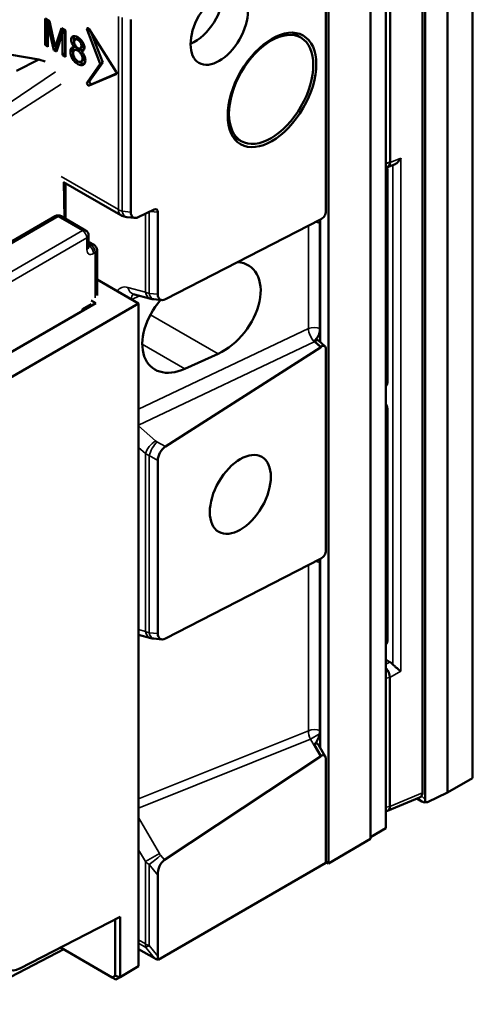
# Model space of a CAD drawing. Header units: millimetres. Extents: x 0 to 5104, y -184 to 1188.
# Tile 145 of 221: x 1529 to 1555, y 269 to 324. Entities that reach past the tile are written whole.
import ezdxf

# ---------------------------------------------------------------- set-up
doc = ezdxf.new("R2010")
doc.units = ezdxf.units.MM
doc.header["$LTSCALE"] = 2
doc.layers.add('Sichtbar (ISO)', color=7, linetype='Continuous', lineweight=50)
doc.layers.add('Sichtbar schmal (ISO)', color=7, linetype='Continuous', lineweight=35)

msp = doc.modelspace()

# ---------------------------------------------------------------- linework, layer by layer
at = {"layer": 'Sichtbar (ISO)'}
for p, q in [((1549.724, 278.492), (1549.724, 548.425)), ((1548.875, 547.391), (1548.875, 277.893)), ((1546.518, 546.03), (1546.518, 276.532)), ((1554.556, 416.221), (1554.556, 281.281)), ((1553.163, 415.419), (1553.163, 280.48)), ((1553.165, 415.418), (1553.165, 280.479)), ((1551.772, 414.302), (1551.772, 280.477)), ((1551.913, 414.62), (1551.913, 280.09)), ((1546.377, 389.133), (1546.377, 312.924)), ((1549.964, 325.697), (1549.964, 315.649)), ((1530.681, 323.672), (1530.681, 322.203)), ((1530.934, 323.526), (1530.681, 323.672)), ((1530.822, 323.591), (1530.822, 322.284)), ((1530.96, 323.407), (1530.842, 323.339)), ((1530.842, 323.339), (1531.173, 321.918)), ((1530.842, 322.109), (1530.842, 323.339)), ((1531.246, 322.088), (1530.934, 323.526)), ((1531.592, 323.146), (1531.246, 322.088)), ((1531.689, 323.09), (1531.387, 322.17)), ((1531.819, 323.015), (1531.592, 323.146)), ((1535.472, 323.621), (1535.472, 312.877)), ((1531.325, 321.831), (1531.657, 322.869)), ((1531.798, 322.951), (1531.657, 322.869)), ((1531.657, 322.869), (1531.657, 321.639)), ((1531.798, 322.951), (1531.798, 321.721)), ((1531.819, 321.546), (1531.819, 323.015)), ((1532.362, 322.517), (1532.504, 322.599)), ((1532.519, 322.495), (1532.624, 322.556)), ((1533.033, 323.045), (1533.767, 321.154)), ((1534.649, 320.708), (1533.144, 323.087)), ((1533.262, 322.901), (1533.908, 321.235)), ((1544.493, 322.892), (1544.98, 322.612)), ((1530.822, 322.284), (1530.681, 322.203)), ((1530.681, 322.203), (1530.842, 322.109)), ((1530.822, 322.284), (1530.842, 322.273)), ((1531.315, 322), (1531.173, 321.918)), ((1531.387, 322.17), (1531.246, 322.088)), ((1531.289, 322.113), (1531.315, 322)), ((1531.315, 322), (1531.369, 321.969)), ((1532.327, 321.914), (1532.468, 321.996)), ((1532.339, 322.068), (1532.419, 322.114)), ((1532.663, 322.018), (1532.805, 322.1)), ((1527.914, 321.804), (1530.343, 321.398)), ((1531.173, 321.918), (1531.325, 321.831)), ((1531.798, 321.721), (1531.657, 321.639)), ((1531.657, 321.639), (1531.819, 321.546)), ((1531.798, 321.721), (1531.819, 321.709)), ((1532.519, 321.885), (1532.66, 321.967)), ((1532.833, 321.946), (1532.692, 321.865)), ((1529.091, 320.756), (1530.343, 321.398)), ((1530.343, 321.398), (1530.691, 321.279)), ((1532.696, 321.273), (1532.837, 321.354)), ((1533.033, 320.109), (1533.767, 321.154)), ((1533.174, 320.191), (1533.908, 321.235)), ((1533.908, 321.235), (1533.767, 321.154)), ((1534.649, 320.581), (1533.144, 319.939)), ((1534.672, 320.612), (1533.286, 320.021)), ((1541.16, 317.119), (1541.646, 316.838)), ((1549.964, 315.649), (1549.724, 315.615)), ((1549.823, 315.392), (1550.208, 315.539)), ((1549.743, 303.586), (1549.743, 315.263)), ((1534.92, 312.709), (1531.721, 314.556)), ((1531.767, 312.541), (1531.738, 314.546)), ((1535.888, 312.593), (1536.772, 313.015)), ((1536.98, 312.873), (1536.98, 308.292)), ((1531.249, 312.647), (1526.723, 310.035)), ((1532.949, 311.858), (1531.582, 312.647)), ((1535.69, 312.552), (1535.248, 312.602)), ((1546.067, 312.471), (1537.411, 308.016)), ((1546.042, 306.383), (1546.042, 312.261)), ((1546.047, 312.461), (1546.047, 305.629)), ((1533.116, 311.57), (1533.116, 310.916)), ((1533.42, 311.042), (1533.116, 311.218)), ((1533.587, 310.753), (1533.587, 308.223)), ((1533.587, 309.119), (1535.912, 307.777)), ((1535.612, 308.305), (1536.59, 308.043)), ((1533.513, 307.801), (1527.338, 304.236)), ((1535.912, 307.777), (1528.369, 303.422)), ((1533.254, 307.951), (1533.513, 307.801)), ((1535.912, 307.777), (1535.912, 270.789)), ((1537.201, 307.967), (1536.763, 308.012)), ((1532.782, 307.487), (1532.782, 307.379)), ((1545.959, 305.707), (1546.324, 305.383)), ((1546.067, 305.33), (1537.411, 299.79)), ((1540.349, 304.97), (1538.497, 304.134)), ((1546.377, 305.236), (1546.377, 293.988)), ((1549.743, 289.161), (1549.743, 301.926)), ((1536.98, 299.017), (1536.98, 289.357)), ((1537.411, 289.08), (1546.067, 293.535)), ((1546.047, 293.525), (1546.047, 282.998)), ((1546.042, 283.945), (1546.042, 293.325)), ((1535.912, 289.288), (1536.59, 289.107)), ((1537.201, 289.031), (1536.763, 289.076)), ((1549.952, 287.77), (1549.724, 287.902)), ((1549.955, 286.909), (1549.955, 279.712)), ((1545.957, 283.154), (1546.334, 282.501)), ((1546.067, 282.498), (1537.355, 276.723)), ((1546.377, 282.304), (1546.377, 276.559)), ((1554.556, 281.281), (1553.165, 280.479)), ((1553.163, 280.48), (1552.06, 279.955)), ((1553.165, 280.479), (1553.163, 280.48)), ((1551.611, 280.211), (1549.824, 279.459)), ((1551.46, 280.147), (1551.735, 279.989)), ((1551.852, 279.929), (1552.06, 279.955)), ((1551.921, 279.969), (1552.06, 279.955)), ((1549.727, 279.447), (1549.724, 279.447)), ((1548.875, 278.002), (1549.724, 278.492)), ((1546.518, 276.532), (1548.875, 277.893)), ((1536.993, 271.141), (1546.377, 276.559)), ((1546.518, 276.532), (1546.377, 276.614)), ((1536.98, 275.883), (1536.98, 271.345)), ((1534.875, 273.557), (1529.263, 270.657)), ((1534.592, 270.258), (1534.592, 273.411)), ((1534.875, 273.557), (1534.875, 270.191)), ((1525.817, 268.668), (1531.723, 271.738)), ((1531.575, 271.824), (1531.575, 271.852)), ((1531.575, 271.824), (1534.439, 270.17)), ((1536.798, 271.239), (1535.912, 271.751)), ((1534.875, 270.191), (1535.912, 270.789)), ((1534.592, 270.258), (1534.439, 270.17)), ((1534.439, 270.17), (1534.639, 270.055)), ((1534.592, 270.258), (1534.875, 270.191)), ((1534.875, 270.191), (1534.639, 270.055))]:
    msp.add_line(p, q, dxfattribs=at)
for centre, start, end in [((1531.415, 312.359), 60, 120), ((1532.782, 311.57), 0, 60), ((1533.254, 310.753), 0, 60)]:
    msp.add_arc(centre, 0.333, start, end, dxfattribs=at)
for centre, major_axis in [((1540.414, 323.168), (-1.133, -1.963)), ((1543.36, 319.698), (-1.75, -3.031)), ((1543.313, 319.725), (1.667, 2.887)), ((1541.592, 297.121), (-1.207, -2.09))]:
    msp.add_ellipse(centre, major_axis=major_axis, ratio=0.57735, dxfattribs=at)
for centre, major_axis, ratio, start_param, end_param in [((1538.789, 324.106), (-1.368, -1.82), 0.642704, 0.875816, 2.537212), ((1533.096, 323.051), (-0.0517, 0.0896), 0.57735, 4.782202, 7.592182), ((1542.097, 320.427), (-2.112, -2.81), 0.642704, 2.909689, 2.930914), ((1534.601, 320.672), (0.0517, -0.0896), 0.57735, 6.213372, 7.923795), ((1533.096, 320.031), (0.0517, -0.0896), 0.57735, 3.403392, 6.213372), ((1533.238, 320.112), (0.0517, -0.0896), 0.57735, 3.403392, 6.213372), ((1550.076, 315.263), (-0.333, 0), 0.57735, 6.283132, 6.283185), ((1535.254, 313.286), (-0.333, -0.577), 0.57735, 0, 0.000045), ((1535.96, 313.193), (-0.357, -0.612), 0.543041, 5.533146, 6.95564), ((1536.736, 312.715), (0.178, 0.306), 0.543041, 5.533146, 6.95564), ((1546.141, 312.788), (-0.161, -0.299), 0.576654, 0.596227, 2.321483), ((1546.047, 312.009), (-0.257, -0.478), 0.576654, 3.73782, 3.83992), ((1540.349, 307.419), (-1.81, -2.408), 0.642704, 0.863339, 3.529744), ((1535.784, 308.949), (-0.172, -0.644), 0.707247, 6.282885, 6.283185), ((1537.468, 308.61), (-0.357, -0.614), 0.541834, 5.532274, 6.985549), ((1538.497, 306.584), (-1.81, -2.408), 0.642704, 4.615747, 7.146525), ((1546.047, 305.769), (0.257, 0.478), 0.576647, 3.944476, 4.046575), ((1546.141, 305.1), (0.161, 0.299), 0.576647, 5.462912, 7.188168), ((1550.076, 303.586), (-0.333, 0), 0.57735, 0, 0.0001), ((1550.076, 301.926), (-0.333, 0), 0.57735, 6.283085, 6.283185), ((1537.468, 299.263), (0.335, 0.576), 0.615278, 0.87467, 2.327792), ((1546.141, 293.852), (-0.161, -0.299), 0.576647, 0.596064, 2.32132), ((1546.047, 293.073), (-0.257, -0.478), 0.576647, 3.737656, 3.839756), ((1537.468, 289.674), (-0.357, -0.614), 0.541751, 5.532212, 6.985334), ((1550.076, 289.161), (-0.333, 0), 0.57735, 0, 0.0001), ((1549.948, 287.335), (0.267, -0.462), 0.582193, 1.909625, 2.351202), ((1545.67, 283.755), (0.173, 0.647), 0.517638, 3.773711, 4.850021), ((1545.764, 282.821), (-0.108, -0.404), 0.517638, 2.663934, 3.773711), ((1546.047, 283.102), (0.173, 0.647), 0.517638, 3.671611, 3.773711), ((1546.141, 282.168), (0.108, 0.404), 0.517638, 5.190047, 6.915303), ((1551.221, 280.625), (-0.512, 0.3), 0.683288, 3.056838, 3.522649), ((1552.435, 280.174), (-0.957, 0.148), 0.412024, 0.81581, 0.980375), ((1552.637, 279.965), (-0.824, -0.094), 0.199802, 5.742187, 5.950694), ((1552.492, 280.116), (0.056, 0.727), 0.791631, 1.667403, 1.834922), ((1537.468, 276.027), (-0.149, -0.758), 0.613014, 3.685928, 5.022062), ((1529.312, 271.773), (-0.667, -1.155), 0.57735, 5.497787, 7.016224), ((1537.712, 271.557), (-1.338, 0.251), 0.448516, 0.905814, 1.089033), ((1537.712, 271.557), (-0.215, -1.148), 0.609514, 5.010934, 5.194153)]:
    msp.add_ellipse(centre, major_axis=major_axis, ratio=ratio, start_param=start_param, end_param=end_param, dxfattribs=at)
for points, knots in [([(1532.692, 321.865), (1532.758, 321.855), (1532.848, 321.877), (1532.895, 322.05), (1532.834, 322.351), (1532.532, 322.681), (1532.21, 322.745), (1532.125, 322.517), (1532.177, 322.262), (1532.27, 322.135), (1532.339, 322.068)], [0, 0, 0, 0, 0.10478, 0.194183, 0.287106, 0.493023, 0.67732, 0.802873, 0.892277, 1, 1, 1, 1]), ([(1532.316, 322.705), (1532.296, 322.667), (1532.277, 322.579), (1532.294, 322.47), (1532.307, 322.423)], [0.7228433, 0.7228433, 0.7228433, 0.7228433, 0.8028729, 0.8658964, 0.8658964, 0.8658964, 0.8658964]), ([(1532.339, 322.068), (1532.241, 322.089), (1532.125, 322.063), (1532.071, 321.801), (1532.181, 321.415), (1532.516, 321.101), (1532.844, 321.037), (1532.959, 321.29), (1532.895, 321.614), (1532.783, 321.774), (1532.692, 321.865)], [0, 0, 0, 0, 0.121047, 0.204705, 0.347708, 0.504367, 0.655359, 0.798593, 0.882824, 1, 1, 1, 1]), ([(1532.264, 322.077), (1532.244, 322.036), (1532.227, 321.937), (1532.242, 321.82), (1532.255, 321.767)], [0.1324666, 0.1324666, 0.1324666, 0.1324666, 0.2047048, 0.2615457, 0.2615457, 0.2615457, 0.2615457]), ([(1532.519, 322.495), (1532.495, 322.51), (1532.435, 322.537), (1532.338, 322.525), (1532.287, 322.401), (1532.343, 322.183), (1532.457, 322.067), (1532.519, 322.034)], [0, 0, 0, 0, 0.107582, 0.282838, 0.495371, 0.724599, 1, 1, 1, 1]), ([(1532.66, 321.967), (1532.637, 321.981), (1532.572, 322.013), (1532.505, 322.016), (1532.471, 321.997), (1532.468, 321.996)], [0, 0, 0, 0, 0.0817319, 0.2443294, 0.2567674, 0.2567674, 0.2567674, 0.2567674]), ([(1532.519, 322.034), (1532.576, 322.002), (1532.684, 321.991), (1532.735, 322.142), (1532.688, 322.328), (1532.592, 322.443), (1532.537, 322.484), (1532.519, 322.495)], [0, 0, 0, 0, 0.267345, 0.504981, 0.72906, 0.91266, 1, 1, 1, 1]), ([(1532.805, 322.1), (1532.807, 322.101), (1532.836, 322.12), (1532.854, 322.159), (1532.858, 322.203)], [0.2508173, 0.2508173, 0.2508173, 0.2508173, 0.2673449, 0.4577498, 0.4577498, 0.4577498, 0.4577498]), ([(1532.519, 321.885), (1532.496, 321.9), (1532.431, 321.931), (1532.301, 321.936), (1532.226, 321.759), (1532.309, 321.464), (1532.451, 321.327), (1532.519, 321.29)], [0, 0, 0, 0, 0.081732, 0.244329, 0.499292, 0.758595, 1, 1, 1, 1]), ([(1532.519, 321.29), (1532.581, 321.256), (1532.714, 321.237), (1532.803, 321.426), (1532.721, 321.694), (1532.595, 321.833), (1532.535, 321.875), (1532.519, 321.885)], [0, 0, 0, 0, 0.231422, 0.501453, 0.767027, 0.938079, 1, 1, 1, 1]), ([(1532.748, 321.897), (1532.735, 321.91), (1532.706, 321.936), (1532.677, 321.957), (1532.66, 321.967)], [0.8856552, 0.8856552, 0.8856552, 0.8856552, 0.9380786, 1, 1, 1, 1]), ([(1532.602, 321.26), (1532.621, 321.246), (1532.719, 321.185), (1532.816, 321.155), (1532.882, 321.16)], [0.4780333, 0.4780333, 0.4780333, 0.4780333, 0.5043671, 0.6107908, 0.6107908, 0.6107908, 0.6107908]), ([(1550.208, 315.539), (1550.237, 315.551), (1550.266, 315.566), (1550.342, 315.615), (1550.393, 315.659), (1550.486, 315.762), (1550.527, 315.821), (1550.561, 315.878)], [-0.07680427, -0.07680427, -0.07680427, -0.07680427, -0.06036406, -0.06036406, -0.03018203, -0.03018203, 0, 0, 0, 0]), ([(1549.743, 315.263), (1549.743, 315.279), (1549.741, 315.3), (1549.735, 315.341), (1549.73, 315.361), (1549.725, 315.382)], [0, 0, 0, 0, 0.01377834, 0.01377834, 0.02470167, 0.02470167, 0.02470167, 0.02470167]), ([(1535.248, 312.602), (1535.156, 312.612), (1535.064, 312.638), (1534.96, 312.687), (1534.94, 312.698), (1534.92, 312.709)], [0.00000188, 0.00000188, 0.00000188, 0.00000188, 0.04225723, 0.04225723, 0.05247683, 0.05247683, 0.05247683, 0.05247683]), ([(1546.042, 312.261), (1546.042, 312.293), (1546.041, 312.326), (1546.034, 312.389), (1546.029, 312.419), (1546.021, 312.447)], [-0.12564786, -0.12564786, -0.12564786, -0.12564786, -0.10782826, -0.10782826, -0.08902563, -0.08902563, -0.08902563, -0.08902563]), ([(1533.117, 310.897), (1533.117, 310.897), (1533.117, 310.898), (1533.116, 310.903), (1533.116, 310.909), (1533.116, 310.916)], [4.4623753, 4.4623753, 4.4623753, 4.4623753, 4.5553093, 4.5553093, 4.712389, 4.712389, 4.712389, 4.712389]), ([(1545.728, 305.694), (1545.752, 305.712), (1545.776, 305.734), (1545.823, 305.782), (1545.846, 305.809), (1545.908, 305.893), (1545.943, 305.953), (1545.99, 306.063), (1546.006, 306.11), (1546.028, 306.2), (1546.034, 306.242), (1546.041, 306.317), (1546.042, 306.351), (1546.042, 306.383)], [-0.123854, -0.123854, -0.123854, -0.123854, -0.1083864, -0.1083864, -0.0921142, -0.0921142, -0.0615549, -0.0615549, -0.0386, -0.0386, -0.0174825, -0.0174825, 0, 0, 0, 0]), ([(1545.728, 305.694), (1545.739, 305.702), (1545.751, 305.71), (1545.767, 305.719), (1545.77, 305.722), (1545.787, 305.73), (1545.799, 305.735), (1545.834, 305.747), (1545.855, 305.75), (1545.896, 305.747), (1545.915, 305.74), (1545.937, 305.726), (1545.943, 305.722), (1545.948, 305.717)], [-0.06509183, -0.06509183, -0.06509183, -0.06509183, -0.05766626, -0.05766626, -0.05523559, -0.05523559, -0.04737487, -0.04737487, -0.03255721, -0.03255721, -0.01737828, -0.01737828, -0.012126, -0.012126, -0.012126, -0.012126]), ([(1549.737, 303.538), (1549.737, 303.538), (1549.737, 303.539), (1549.739, 303.543), (1549.74, 303.547), (1549.742, 303.561), (1549.743, 303.572), (1549.743, 303.586)], [0.02874223, 0.02874223, 0.02874223, 0.02874223, 0.03524987, 0.03524987, 0.04390553, 0.04390553, 0.05539192, 0.05539192, 0.05539192, 0.05539192]), ([(1549.743, 301.926), (1549.743, 301.944), (1549.741, 301.966), (1549.734, 302.008), (1549.73, 302.027), (1549.724, 302.047)], [0, 0, 0, 0, 0.01435415, 0.01435415, 0.02495711, 0.02495711, 0.02495711, 0.02495711]), ([(1546.042, 293.325), (1546.042, 293.356), (1546.041, 293.39), (1546.034, 293.453), (1546.029, 293.483), (1546.021, 293.511)], [-0.12564814, -0.12564814, -0.12564814, -0.12564814, -0.1078331, -0.1078331, -0.08897512, -0.08897512, -0.08897512, -0.08897512]), ([(1549.737, 289.113), (1549.737, 289.113), (1549.737, 289.114), (1549.739, 289.118), (1549.74, 289.122), (1549.742, 289.136), (1549.743, 289.147), (1549.743, 289.161)], [0.02874223, 0.02874223, 0.02874223, 0.02874223, 0.03524987, 0.03524987, 0.04390553, 0.04390553, 0.05539192, 0.05539192, 0.05539192, 0.05539192]), ([(1550.561, 287.253), (1550.53, 287.277), (1550.492, 287.306), (1550.408, 287.371), (1550.361, 287.408), (1550.28, 287.476), (1550.239, 287.511), (1550.168, 287.577), (1550.139, 287.606), (1550.113, 287.635)], [0, 0, 0, 0, 0.02770503, 0.02770503, 0.05541006, 0.05541006, 0.07833779, 0.07833779, 0.09607531, 0.09607531, 0.09607531, 0.09607531]), ([(1546.025, 283.755), (1546.032, 283.788), (1546.036, 283.82), (1546.041, 283.883), (1546.042, 283.915), (1546.042, 283.945)], [-0.03254371, -0.03254371, -0.03254371, -0.03254371, -0.01618918, -0.01618918, 0, 0, 0, 0]), ([(1551.611, 280.211), (1551.619, 280.214), (1551.626, 280.218), (1551.66, 280.238), (1551.688, 280.264), (1551.713, 280.297)], [0.40707878, 0.40707878, 0.40707878, 0.40707878, 0.41360251, 0.41360251, 0.43742515, 0.43742515, 0.43742515, 0.43742515])]:
    msp.add_open_spline(points, degree=3, knots=knots, dxfattribs=at)
for points in [[(1532.553, 322.612), (1532.535, 322.611), (1532.518, 322.607), (1532.504, 322.599)], [(1532.833, 321.946), (1532.842, 321.945), (1532.851, 321.944), (1532.86, 321.943)], [(1532.837, 321.354), (1532.88, 321.379), (1532.907, 321.433), (1532.913, 321.501)], [(1549.964, 315.649), (1549.958, 315.476), (1549.857, 315.369), (1549.723, 315.383)], [(1535.612, 308.305), (1535.606, 308.306), (1535.603, 308.307), (1535.603, 308.307)], [(1536.763, 308.012), (1536.704, 308.018), (1536.646, 308.028), (1536.59, 308.043)], [(1545.948, 305.717), (1545.952, 305.714), (1545.955, 305.71), (1545.959, 305.707)], [(1536.763, 289.076), (1536.704, 289.082), (1536.646, 289.092), (1536.59, 289.107)], [(1549.723, 287.437), (1549.855, 287.291), (1549.949, 287.083), (1549.955, 286.909)], [(1549.955, 279.712), (1549.952, 279.537), (1549.861, 279.43), (1549.726, 279.446)]]:
    msp.add_open_spline(points, degree=3, dxfattribs=at)
at = {"layer": 'Sichtbar schmal (ISO)'}
for p, q in [((1534.782, 313.014), (1534.782, 323.798)), ((1534.988, 323.732), (1534.988, 312.931)), ((1533.133, 323.103), (1533.033, 323.045)), ((1527.099, 317.894), (1531.272, 320.711)), ((1534.656, 320.585), (1534.649, 320.581)), ((1531.589, 320.014), (1527.384, 317.323)), ((1533.174, 320.191), (1533.033, 320.109)), ((1533.286, 320.021), (1533.144, 319.939)), ((1549.964, 315.649), (1550.561, 315.878)), ((1550.113, 287.635), (1550.113, 315.503)), ((1550.561, 315.878), (1550.561, 287.253)), ((1531.588, 314.858), (1534.782, 313.014)), ((1549.841, 303.45), (1549.841, 315.126)), ((1531.842, 314.486), (1531.842, 312.497)), ((1534.988, 312.931), (1535.472, 312.877)), ((1536.291, 308.415), (1536.291, 312.785)), ((1536.497, 312.883), (1536.497, 308.342)), ((1536.98, 312.873), (1536.57, 312.918)), ((1531.415, 312.631), (1526.89, 310.018)), ((1532.782, 311.842), (1531.415, 312.631)), ((1545.403, 306.376), (1545.403, 312.129)), ((1528.257, 309.229), (1532.782, 311.842)), ((1533.018, 311.433), (1528.492, 308.821)), ((1533.018, 310.78), (1533.018, 311.433)), ((1533.254, 311.025), (1533.116, 311.105)), ((1533.159, 310.971), (1533.254, 311.025)), ((1533.116, 310.996), (1533.159, 310.971)), ((1533.489, 310.617), (1533.395, 310.563)), ((1533.489, 308.087), (1533.489, 310.617)), ((1535.313, 308.677), (1536.291, 308.415)), ((1536.497, 308.342), (1536.98, 308.292)), ((1532.782, 307.487), (1533.254, 307.759)), ((1535.976, 308.207), (1535.511, 308.008)), ((1536.569, 307.152), (1540.349, 304.97)), ((1535.912, 301.887), (1545.403, 306.376)), ((1545.723, 305.636), (1535.912, 300.996)), ((1538.497, 304.134), (1536.115, 305.509)), ((1546.067, 305.33), (1545.723, 305.636)), ((1546.105, 305.357), (1545.762, 305.662)), ((1549.724, 304.169), (1549.743, 304.17)), ((1549.743, 303.895), (1549.724, 303.895)), ((1549.724, 303.671), (1549.743, 303.684)), ((1549.841, 289.025), (1549.841, 301.79)), ((1535.912, 300.954), (1536.86, 300.113)), ((1536.928, 300.064), (1537.411, 299.79)), ((1536.291, 299.4), (1535.912, 299.737)), ((1536.291, 289.479), (1536.291, 299.4)), ((1536.98, 299.017), (1536.497, 299.291)), ((1536.497, 299.291), (1536.497, 289.406)), ((1545.403, 283.937), (1545.403, 293.193)), ((1535.912, 289.58), (1536.291, 289.479)), ((1549.724, 289.745), (1549.743, 289.745)), ((1535.976, 289.271), (1535.912, 289.243)), ((1536.497, 289.406), (1536.98, 289.357)), ((1549.743, 289.471), (1549.724, 289.47)), ((1549.724, 289.246), (1549.743, 289.259)), ((1549.724, 287.641), (1549.952, 287.77)), ((1549.955, 286.909), (1549.724, 286.87)), ((1550.561, 287.253), (1549.955, 286.909)), ((1535.912, 280.131), (1545.403, 283.937)), ((1545.512, 283.459), (1546.025, 283.755)), ((1545.512, 283.459), (1535.912, 279.609)), ((1546.067, 282.498), (1545.512, 283.459)), ((1546.105, 282.527), (1545.728, 283.18)), ((1549.955, 279.712), (1551.772, 280.477)), ((1551.713, 280.297), (1551.913, 280.09)), ((1549.955, 279.712), (1549.724, 279.674)), ((1551.735, 279.989), (1551.547, 280.184)), ((1535.912, 279.094), (1537.07, 277.088)), ((1536.291, 276.638), (1535.912, 277.294)), ((1537.07, 277.088), (1536.291, 276.638)), ((1537.139, 276.988), (1537.355, 276.723)), ((1536.291, 272.039), (1536.291, 276.638)), ((1536.98, 275.883), (1536.497, 276.477)), ((1536.497, 276.477), (1536.497, 271.947)), ((1535.912, 272.257), (1536.291, 272.039)), ((1536.314, 271.842), (1535.912, 272.074)), ((1536.798, 271.239), (1536.314, 271.842)), ((1536.497, 271.947), (1536.98, 271.345))]:
    msp.add_line(p, q, dxfattribs=at)
for centre, major_axis, ratio, start_param, end_param in [((1550.076, 315.263), (-0.333, 0), 0.57735, 0, 0.785398), ((1549.368, 315.397), (0.333, -0.577), 0.578934, 0.786768, 1.226123), ((1531.415, 312.359), (-0.167, 0.289), 0.57735, 5.497787, 6.283185), ((1531.415, 312.359), (0.167, 0.289), 0.57735, 0, 0.785398), ((1535.489, 313.672), (0.966, 0.365), 0.706677, 3.666415, 3.927017), ((1535.254, 313.286), (-0.333, -0.577), 0.57735, 5.497787, 6.283185), ((1535.322, 313.264), (-0.074, -0.663), 0.530815, 5.297268, 6.283185), ((1545.731, 312.011), (0.533, 0), 0.57735, 0.948209, 1.499111), ((1532.782, 311.57), (0.167, 0.289), 0.57735, 0, 0.785398), ((1532.782, 311.57), (-0.167, 0.289), 0.57735, 3.926991, 5.497787), ((1532.782, 311.57), (0.333, 0), 0.57735, 5.497787, 6.283185), ((1533.254, 310.753), (0.167, 0.289), 0.57735, 0, 0.785398), ((1533.254, 310.753), (0.167, -0.289), 0.57735, 0.785398, 2.356194), ((1532.782, 310.916), (0.333, 0), 0.57735, 5.497787, 6.283185), ((1533.395, 310.998), (-0.267, -0.462), 0.57735, 5.497787, 7.068583), ((1533.159, 311.134), (0.1, 0.173), 0.57735, 3.612172, 3.926991), ((1533.159, 310.699), (0.167, -0.289), 0.57735, 0.785398, 2.356194), ((1533.254, 310.753), (0.333, 0), 0.57735, 5.497787, 6.283185), ((1535.563, 307.481), (0.677, -1.156), 0.575823, 2.614063, 3.446934), ((1535.784, 308.949), (-0.172, -0.644), 0.707247, 5.327589, 6.282885), ((1536.034, 307.753), (-0.427, 0.532), 0.620119, 6.220458, 6.930421), ((1536.762, 308.687), (-0.172, -0.644), 0.707247, 5.327589, 6.283186), ((1536.998, 308.809), (-1, -0.056), 0.514083, 0.756597, 1.0172), ((1536.831, 308.675), (-0.068, -0.663), 0.534851, 5.292709, 6.283185), ((1545.731, 306.133), (0.533, 0), 0.57735, 0.948209, 2.234021), ((1545.826, 306.078), (-0.295, 0.598), 0.508591, 0.822472, 2.126278), ((1545.801, 305.988), (0.354, 0.399), 0.407573, 4.080299, 4.182399), ((1545.815, 305.895), (0.285, -0.345), 0.447968, 4.938154, 5.046605), ((1545.738, 305.458), (0.221, 0.249), 0.407573, 0, 1.040806), ((1549.604, 303.86), (-0.142, 0.306), 0.569614, 3.019974, 3.113603), ((1549.368, 303.724), (-0.334, 0.579), 0.575771, 3.207696, 3.925621), ((1550.076, 303.586), (-0.333, 0), 0.57735, 0.0001, 0.785398), ((1549.368, 302.061), (0.333, -0.577), 0.578934, 0.786768, 1.504693), ((1550.076, 301.926), (-0.333, 0), 0.57735, 0, 0.785398), ((1536.762, 299.672), (0.443, 0.499), 0.407573, 0.938707, 2.457143), ((1536.831, 299.624), (0.328, 0.58), 0.259392, 0.867715, 2.320837), ((1537.095, 300.263), (0.326, -0.093), 0.737979, 4.133711, 4.394313), ((1536.998, 299.823), (-0.999, 0.07), 0.63772, 0.829869, 1.090471), ((1545.731, 293.074), (0.533, 0), 0.57735, 0.948209, 1.500003), ((1536.762, 289.751), (-0.172, -0.644), 0.707496, 5.327089, 6.283186), ((1536.998, 289.873), (-1, -0.056), 0.513949, 0.756523, 1.017126), ((1536.831, 289.739), (-0.068, -0.663), 0.535127, 5.292394, 6.283185), ((1549.604, 289.435), (-0.142, 0.306), 0.569614, 3.019974, 3.113603), ((1549.368, 289.299), (-0.334, 0.579), 0.575771, 3.207696, 3.925621), ((1550.076, 289.161), (-0.333, 0), 0.57735, 0.0001, 0.785398), ((1545.826, 283.639), (-0.265, 0.612), 0.540139, 0.846236, 1.631428), ((1545.731, 283.694), (0.533, 0), 0.57735, 0.948209, 2.234021), ((1536.831, 276.81), (0.517, 0.421), 0.100001, 3.931343, 5.267477), ((1537.306, 277.244), (0.222, -0.417), 0.597468, 4.770024, 5.030626), ((1536.998, 277.066), (-0.957, 0.399), 0.729884, 1.080579, 1.341181), ((1536.998, 272.447), (-1, 0), 0.57735, 0.785398, 1.046001), ((1536.998, 272.447), (0.5, 0.866), 0.57735, 2.356194, 2.616797), ((1536.998, 272.447), (0.78, 0.626), 0.106981, 3.565643, 3.93208)]:
    msp.add_ellipse(centre, major_axis=major_axis, ratio=ratio, start_param=start_param, end_param=end_param, dxfattribs=at)

doc.saveas('drawing.dxf')
